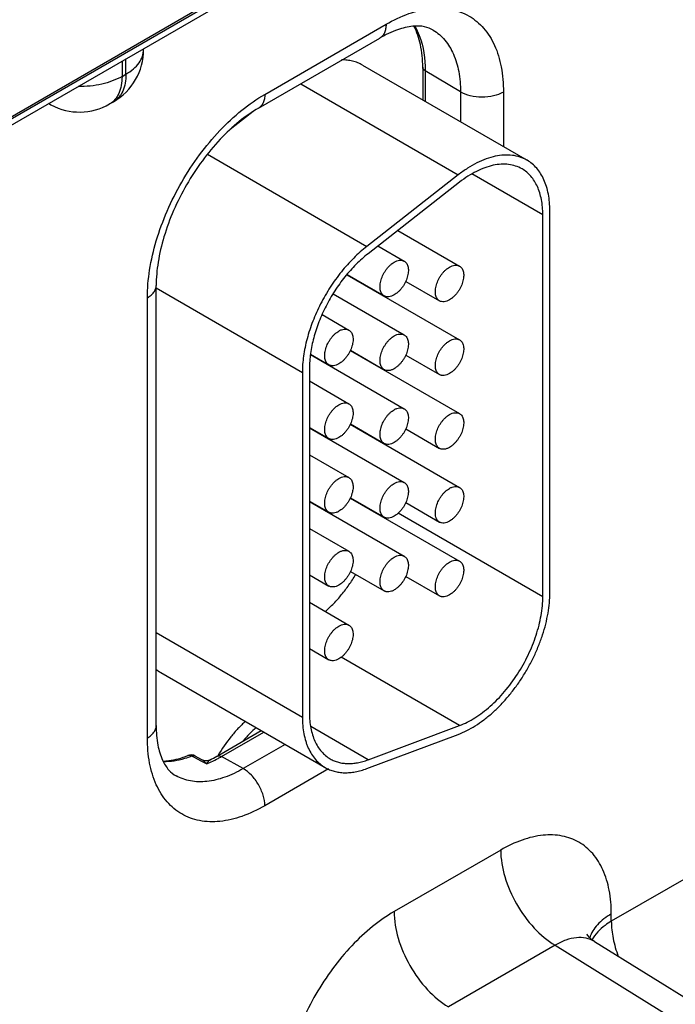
# Model space of a CAD drawing. Header units: inches. Extents: x 0 to 34, y 0 to 22.
# Tile 57 of 137: x 6.7 to 7.2, y 17.7 to 18.4. Entities that reach past the tile are written whole.
import ezdxf

# ---------------------------------------------------------------- set-up
doc = ezdxf.new("R2010")
doc.units = ezdxf.units.IN
doc.header["$LTSCALE"] = 1.87
doc.header["$MEASUREMENT"] = 0
doc.layers.get('0').update_dxf_attribs({"linetype": 'CONTINUOUS'})

msp = doc.modelspace()

# ---------------------------------------------------------------- linework, layer by layer
at = {"color": 7, "linetype": 'CONTINUOUS'}
for p, q in [((4.76774, 17.20521), (9.19612, 19.76211)), ((4.76478, 17.19869), (9.19317, 19.75558)), ((6.87855, 18.42529), (6.56177, 18.24239)), ((6.90551, 18.3483), (6.99619, 18.40066)), ((6.90085, 18.338), (6.99154, 18.39036)), ((6.8149, 18.38178), (6.8149, 18.3824)), ((6.79877, 18.37308), (6.79877, 18.3617)), ((6.80172, 18.36341), (6.80172, 18.37479)), ((6.79877, 18.3617), (6.80172, 18.36341)), ((6.97858, 18.37014), (7.10161, 18.2991)), ((7.02361, 18.36863), (7.02361, 18.34414)), ((7.0255, 18.36592), (7.0255, 18.34304)), ((7.05188, 18.35015), (7.0255, 18.36592)), ((6.93236, 18.35619), (7.05023, 18.28814)), ((7.05188, 18.35015), (7.05188, 18.32781)), ((7.08398, 18.34998), (7.08398, 18.30928)), ((6.74563, 18.34044), (6.74387, 18.34139)), ((6.78945, 18.3411), (6.7924, 18.34281)), ((6.89693, 18.33554), (6.87965, 18.32205)), ((6.86256, 18.30356), (6.98182, 18.23471)), ((7.05023, 18.28814), (6.98182, 18.23471)), ((7.05115, 18.28264), (6.98274, 18.22921)), ((7.11339, 18.25827), (7.06045, 18.28884)), ((7.1187, 17.97598), (7.1187, 18.26133)), ((7.11339, 17.97292), (7.11339, 18.25827)), ((7.00502, 18.24661), (7.05116, 18.21998)), ((6.99014, 18.23499), (7.00979, 18.22365)), ((6.96696, 18.21348), (7.05116, 18.16486)), ((6.96711, 18.21365), (6.99479, 18.19767)), ((7.01092, 18.20856), (7.03615, 18.194)), ((6.82431, 17.87661), (6.82431, 18.20544)), ((6.82431, 18.20365), (6.93361, 18.14054)), ((6.81772, 17.86742), (6.81772, 18.19625)), ((6.95662, 18.19923), (7.00979, 18.16854)), ((6.99036, 18.19997), (6.99036, 18.20023)), ((6.94833, 18.18381), (6.96842, 18.17221)), ((6.96947, 18.15692), (7.05116, 18.10975)), ((6.96956, 18.15712), (6.99479, 18.14256)), ((6.93976, 18.15386), (7.00979, 18.11342)), ((6.93978, 18.1541), (6.95342, 18.14623)), ((7.01092, 18.15345), (7.03615, 18.13888)), ((6.93891, 18.1436), (6.93891, 17.8861)), ((6.99036, 18.14486), (6.99036, 18.14512)), ((6.93361, 18.14054), (6.93361, 17.88304)), ((6.93891, 18.13413), (6.96842, 18.1171)), ((6.93891, 18.09949), (6.95342, 18.09112)), ((6.93891, 18.09924), (7.00979, 18.05831)), ((6.96947, 18.1018), (7.05116, 18.05464)), ((6.96956, 18.10201), (6.99479, 18.08744)), ((7.01092, 18.09834), (7.03615, 18.08377)), ((6.99036, 18.08975), (6.99036, 18.09)), ((6.93891, 18.07902), (6.96842, 18.06198)), ((6.96947, 18.04669), (7.05116, 17.99953)), ((6.96956, 18.0469), (6.99479, 18.03233)), ((6.93891, 18.04438), (6.95342, 18.036)), ((6.93891, 18.04412), (7.00979, 18.0032)), ((7.01092, 18.04323), (7.03615, 18.02866)), ((7.11339, 17.97292), (7.00527, 18.03534)), ((6.93891, 18.02391), (6.96842, 18.00687)), ((6.93891, 17.98927), (6.95342, 17.98089)), ((6.96956, 17.99179), (6.99479, 17.97722)), ((7.01092, 17.98812), (7.03615, 17.97355)), ((6.93891, 17.9688), (6.96842, 17.95176)), ((6.82431, 17.94615), (6.93361, 17.88304)), ((6.93891, 17.93416), (6.95342, 17.92578)), ((7.05115, 17.87667), (6.9626, 17.9278)), ((6.82766, 17.91632), (6.9507, 17.84528)), ((7.479, 17.9119), (7.16464, 17.7304)), ((6.86978, 17.8538), (6.90286, 17.8729)), ((6.87308, 17.85351), (6.90476, 17.8718)), ((6.98274, 17.8511), (6.93985, 17.87587)), ((6.98182, 17.84454), (7.05023, 17.87011)), ((6.98274, 17.8511), (7.05115, 17.87667)), ((6.92072, 17.86259), (6.88932, 17.84446)), ((6.85299, 17.8528), (6.85103, 17.85386)), ((6.85798, 17.8501), (6.85299, 17.8528)), ((6.85856, 17.85117), (6.85357, 17.85387)), ((6.86181, 17.84802), (6.85798, 17.8501)), ((6.88932, 17.84446), (6.87308, 17.85351)), ((6.95315, 17.84425), (6.90551, 17.81674)), ((7.08193, 17.78368), (7.00221, 17.73765)), ((7.16464, 17.7304), (7.16464, 17.73593)), ((7.12257, 17.71246), (7.04285, 17.66643)), ((7.12257, 17.71246), (7.87991, 17.24411)), ((7.15203, 17.71524), (7.90989, 17.24657))]:
    msp.add_line(p, q, dxfattribs=at)
for points in [[(6.86469, 17.85106), (6.86456, 17.851), (6.8635, 17.85061), (6.86232, 17.8504), (6.86106, 17.85041), (6.85982, 17.85065), (6.85856, 17.85117)], [(7.15203, 17.71524), (7.15009, 17.71661), (7.14829, 17.71828), (7.14712, 17.7197), (7.14654, 17.72062), (7.14643, 17.72083)]]:
    msp.add_lwpolyline(points, dxfattribs=at)
for centre, radius, start, end in [((6.7699, 18.38178), 0.045, 300.0008, 359.9992), ((6.75278, 18.35373), 0.01509, 234.41255, 241.71633), ((6.76695, 18.38007), 0.045, 241.73017, 300.00088), ((6.84156, 17.94036), 0.02777, 231.10027, 239.96892), ((6.85035, 17.84793), 0.00676, 61.60122, 111.42051), ((6.83333, 17.92013), 0.07753, 291.55396, 294.45248), ((6.82495, 17.93126), 0.0895, 296.3564, 300.05549), ((6.83005, 17.92737), 0.08548, 294.44173, 298.36298), ((6.82616, 17.93474), 0.09381, 298.31402, 300.00865)]:
    msp.add_arc(centre, radius, start, end, dxfattribs=at)
for points, knots in [([(6.99619, 18.40066), (7.00164, 18.40381), (7.01248, 18.40897), (7.02913, 18.41299), (7.04477, 18.41259), (7.05869, 18.40754), (7.07002, 18.39801), (7.07818, 18.38467), (7.08303, 18.36824), (7.08398, 18.35628), (7.08398, 18.34998)], [0, 0, 0, 0, 0.144905, 0.274533, 0.391125, 0.500011, 0.608895, 0.725481, 0.855103, 1, 1, 1, 1]), ([(6.99619, 18.40066), (6.99619, 18.39952), (6.99602, 18.39735), (6.99514, 18.39437), (6.99367, 18.39196), (6.99228, 18.39079), (6.99154, 18.39036)], [0, 0, 0, 0, 0.289807, 0.549047, 0.782228, 1, 1, 1, 1]), ([(7.03146, 18.39631), (7.0295, 18.39749), (7.02451, 18.39934), (7.01526, 18.3995), (7.00377, 18.39665), (6.99578, 18.39281), (6.99154, 18.39036)], [0, 0, 0, 0, 0.162928, 0.371574, 0.650437, 1, 1, 1, 1]), ([(7.02361, 18.36863), (7.02361, 18.3743), (7.0227, 18.38485), (7.0193, 18.39495), (7.01702, 18.39921)], [0, 0, 0, 0, 0.539807, 1, 1, 1, 1]), ([(7.01767, 18.39921), (7.01899, 18.39697), (7.02394, 18.38656), (7.0255, 18.3748), (7.0255, 18.36592)], [0, 0, 0, 0, 0.226637, 1, 1, 1, 1]), ([(7.03146, 18.39631), (7.03472, 18.39433), (7.04081, 18.38901), (7.04728, 18.37817), (7.05113, 18.36488), (7.05188, 18.35522), (7.05188, 18.35015)], [0, 0, 0, 0, 0.217752, 0.451264, 0.710615, 1, 1, 1, 1]), ([(6.80172, 18.36341), (6.80369, 18.36455), (6.80728, 18.36701), (6.81156, 18.37151), (6.81427, 18.37649), (6.8149, 18.38006), (6.8149, 18.38178)], [0, 0, 0, 0, 0.289796, 0.549041, 0.782223, 1, 1, 1, 1]), ([(6.97858, 18.37014), (6.97743, 18.3708), (6.97502, 18.37196), (6.97116, 18.37319), (6.96707, 18.3739), (6.96426, 18.37402), (6.96284, 18.374)], [0, 0, 0, 0, 0.242074, 0.487442, 0.73919, 1, 1, 1, 1]), ([(6.80172, 18.36341), (6.80172, 18.36113), (6.80137, 18.35679), (6.79962, 18.35083), (6.79666, 18.346), (6.79388, 18.34367), (6.7924, 18.34281)], [0, 0, 0, 0, 0.289803, 0.549049, 0.782228, 1, 1, 1, 1]), ([(7.0255, 18.36592), (7.02497, 18.36624), (7.02404, 18.36697), (7.02361, 18.36812), (7.02361, 18.36863)], [0, 0, 0, 0, 0.54927, 1, 1, 1, 1]), ([(6.79877, 18.3617), (6.79411, 18.35902), (6.78327, 18.35514), (6.7719, 18.35402), (6.76594, 18.3541)], [0, 0, 0, 0, 0.474453, 1, 1, 1, 1]), ([(6.79877, 18.3617), (6.79877, 18.35942), (6.79842, 18.35509), (6.79666, 18.34913), (6.79371, 18.3443), (6.79093, 18.34196), (6.78945, 18.3411)], [0, 0, 0, 0, 0.289803, 0.549049, 0.782228, 1, 1, 1, 1]), ([(6.81772, 18.19625), (6.81772, 18.20319), (6.81899, 18.21763), (6.82406, 18.23941), (6.83218, 18.26148), (6.84304, 18.283), (6.85625, 18.30317), (6.8713, 18.32123), (6.88763, 18.33651), (6.8995, 18.34483), (6.90551, 18.3483)], [0, 0, 0, 0, 0.114151, 0.237321, 0.36697, 0.499994, 0.633019, 0.76267, 0.885844, 1, 1, 1, 1]), ([(6.90551, 18.3483), (6.90551, 18.34716), (6.90534, 18.34499), (6.90446, 18.34201), (6.90298, 18.3396), (6.90159, 18.33843), (6.90085, 18.338)], [0, 0, 0, 0, 0.289807, 0.549047, 0.782228, 1, 1, 1, 1]), ([(7.08398, 18.34998), (7.08169, 18.34867), (7.07637, 18.34675), (7.06788, 18.34586), (7.05941, 18.34683), (7.05413, 18.3488), (7.05188, 18.35015)], [0, 0, 0, 0, 0.237748, 0.501114, 0.763872, 1, 1, 1, 1]), ([(6.90085, 18.338), (6.8958, 18.33508), (6.88567, 18.32794), (6.87158, 18.3147), (6.85836, 18.29879), (6.84666, 18.28091), (6.83703, 18.26184), (6.82986, 18.24244), (6.82544, 18.22361), (6.82431, 18.21127), (6.82431, 18.20544)], [0, 0, 0, 0, 0.110176, 0.232993, 0.36435, 0.500008, 0.635664, 0.767018, 0.889831, 1, 1, 1, 1]), ([(7.10161, 18.2991), (7.10079, 18.29957), (7.09908, 18.30045), (7.09546, 18.30184), (7.09055, 18.30291), (7.08429, 18.30308), (7.07771, 18.30215), (7.07091, 18.30015), (7.06396, 18.29712), (7.05698, 18.2931), (7.05247, 18.28989), (7.05023, 18.28814)], [0, 0, 0, 0, 0.051417, 0.1032, 0.209138, 0.320445, 0.438996, 0.56595, 0.70188, 0.846821, 1, 1, 1, 1]), ([(7.1187, 18.26133), (7.1187, 18.26348), (7.11852, 18.26767), (7.1177, 18.27374), (7.11632, 18.27937), (7.1144, 18.28451), (7.11196, 18.28911), (7.109, 18.29312), (7.10557, 18.2965), (7.10296, 18.29832), (7.10161, 18.2991)], [0, 0, 0, 0, 0.14849, 0.289479, 0.422747, 0.548653, 0.667992, 0.781933, 0.891987, 1, 1, 1, 1]), ([(7.09786, 18.2926), (7.09636, 18.29347), (7.09311, 18.29491), (7.0878, 18.29607), (7.08212, 18.29622), (7.07614, 18.29538), (7.06995, 18.29356), (7.06363, 18.29081), (7.05728, 18.28715), (7.05319, 18.28423), (7.05115, 18.28264)], [0, 0, 0, 0, 0.10308, 0.20903, 0.320349, 0.43892, 0.565901, 0.701837, 0.846767, 1, 1, 1, 1]), ([(7.11339, 18.25827), (7.11339, 18.26022), (7.11324, 18.26403), (7.11249, 18.26955), (7.11123, 18.27467), (7.10949, 18.27934), (7.10726, 18.28352), (7.10458, 18.28717), (7.10146, 18.29024), (7.09909, 18.29189), (7.09786, 18.2926)], [0, 0, 0, 0, 0.148529, 0.289501, 0.422739, 0.548642, 0.667995, 0.781939, 0.891988, 1, 1, 1, 1]), ([(6.98182, 18.23471), (6.98012, 18.23338), (6.97676, 18.23057), (6.97022, 18.22441), (6.9625, 18.21576), (6.95422, 18.20426), (6.94707, 18.19187), (6.94125, 18.17895), (6.93694, 18.1659), (6.93468, 18.15504), (6.93377, 18.14662), (6.93361, 18.14254), (6.93361, 18.14054)], [0, 0, 0, 0, 0.059291, 0.120491, 0.247245, 0.377853, 0.509817, 0.640447, 0.767136, 0.887636, 0.944969, 1, 1, 1, 1]), ([(6.98274, 18.22921), (6.98119, 18.228), (6.97814, 18.22545), (6.97219, 18.21985), (6.96518, 18.21198), (6.95765, 18.20153), (6.95115, 18.19027), (6.94586, 18.17852), (6.94194, 18.16665), (6.93989, 18.15678), (6.93906, 18.14913), (6.93891, 18.14542), (6.93891, 18.1436)], [0, 0, 0, 0, 0.059313, 0.12051, 0.247235, 0.377856, 0.509817, 0.640444, 0.767146, 0.887618, 0.944948, 1, 1, 1, 1]), ([(7.00229, 18.22291), (7.00295, 18.22329), (7.00426, 18.22391), (7.00627, 18.2244), (7.00787, 18.22435), (7.00902, 18.22403), (7.00954, 18.22379), (7.00979, 18.22365)], [0, 0, 0, 0, 0.289326, 0.548705, 0.78167, 0.891839, 1, 1, 1, 1]), ([(7.00979, 18.22365), (7.01016, 18.22343), (7.01086, 18.2229), (7.0117, 18.22183), (7.01233, 18.22053), (7.01274, 18.21902), (7.01292, 18.21733), (7.01288, 18.21551), (7.0126, 18.21358), (7.01194, 18.21089), (7.01086, 18.20822), (7.00944, 18.20568), (7.00822, 18.20387), (7.00686, 18.2022), (7.00541, 18.20071), (7.0039, 18.19944), (7.00283, 18.19872), (7.00229, 18.19841)], [0, 0, 0, 0, 0.04282, 0.08741, 0.135196, 0.187114, 0.243566, 0.304532, 0.36964, 0.438255, 0.58247, 0.656229, 0.729617, 0.801598, 0.871247, 0.937677, 1, 1, 1, 1]), ([(6.99479, 18.19767), (6.99442, 18.19788), (6.99372, 18.19842), (6.99287, 18.19949), (6.99224, 18.20079), (6.99184, 18.2023), (6.99165, 18.20398), (6.9917, 18.20581), (6.99197, 18.20774), (6.99264, 18.21043), (6.99372, 18.21309), (6.99514, 18.21563), (6.99636, 18.21745), (6.99771, 18.21911), (6.99916, 18.2206), (7.00068, 18.22188), (7.00175, 18.22259), (7.00229, 18.22291)], [0, 0, 0, 0, 0.04282, 0.08741, 0.135196, 0.187114, 0.243566, 0.304532, 0.36964, 0.438255, 0.58247, 0.656229, 0.729617, 0.801598, 0.871247, 0.937677, 1, 1, 1, 1]), ([(7.03615, 18.194), (7.03579, 18.19421), (7.03508, 18.19475), (7.03424, 18.19581), (7.03361, 18.19712), (7.0332, 18.19863), (7.03302, 18.20031), (7.03307, 18.20214), (7.03334, 18.20406), (7.03401, 18.20676), (7.03509, 18.20942), (7.0365, 18.21196), (7.03773, 18.21377), (7.03908, 18.21544), (7.04053, 18.21693), (7.04205, 18.21821), (7.04312, 18.21892), (7.04365, 18.21923)], [0, 0, 0, 0, 0.04282, 0.08741, 0.135196, 0.187114, 0.243566, 0.304532, 0.36964, 0.438255, 0.58247, 0.656229, 0.729617, 0.801598, 0.871247, 0.937677, 1, 1, 1, 1]), ([(7.04365, 18.21923), (7.04431, 18.21961), (7.04562, 18.22024), (7.04763, 18.22072), (7.04924, 18.22068), (7.05039, 18.22036), (7.05091, 18.22012), (7.05116, 18.21998)], [0, 0, 0, 0, 0.289326, 0.548705, 0.78167, 0.891839, 1, 1, 1, 1]), ([(7.05116, 18.21998), (7.05152, 18.21976), (7.05223, 18.21923), (7.05307, 18.21816), (7.0537, 18.21686), (7.05411, 18.21534), (7.05429, 18.21366), (7.05424, 18.21184), (7.05397, 18.20991), (7.0533, 18.20722), (7.05222, 18.20455), (7.05081, 18.20201), (7.04958, 18.2002), (7.04823, 18.19853), (7.04678, 18.19704), (7.04526, 18.19577), (7.04419, 18.19505), (7.04365, 18.19474)], [0, 0, 0, 0, 0.04282, 0.08741, 0.135196, 0.187114, 0.243566, 0.304532, 0.36964, 0.438255, 0.58247, 0.656229, 0.729617, 0.801598, 0.871247, 0.937677, 1, 1, 1, 1]), ([(6.81772, 18.19625), (6.81871, 18.19682), (6.8205, 18.19806), (6.82264, 18.20031), (6.824, 18.20279), (6.82431, 18.20458), (6.82431, 18.20544)], [0, 0, 0, 0, 0.289802, 0.54904, 0.782223, 1, 1, 1, 1]), ([(7.00229, 18.19841), (7.00163, 18.19803), (7.00032, 18.19741), (6.99831, 18.19692), (6.9967, 18.19696), (6.99556, 18.19728), (6.99504, 18.19753), (6.99479, 18.19767)], [0, 0, 0, 0, 0.289326, 0.548705, 0.78167, 0.891839, 1, 1, 1, 1]), ([(7.04365, 18.19474), (7.043, 18.19436), (7.04169, 18.19374), (7.03968, 18.19325), (7.03807, 18.19329), (7.03692, 18.19361), (7.0364, 18.19385), (7.03615, 18.194)], [0, 0, 0, 0, 0.289326, 0.548705, 0.78167, 0.891839, 1, 1, 1, 1]), ([(6.96092, 18.17147), (6.96158, 18.17185), (6.96289, 18.17247), (6.9649, 18.17296), (6.96651, 18.17291), (6.96766, 18.17259), (6.96818, 18.17235), (6.96842, 18.17221)], [0, 0, 0, 0, 0.289326, 0.548705, 0.78167, 0.891839, 1, 1, 1, 1]), ([(6.96842, 18.17221), (6.96879, 18.17199), (6.96949, 18.17146), (6.97034, 18.17039), (6.97097, 18.16909), (6.97138, 18.16758), (6.97156, 18.16589), (6.97151, 18.16407), (6.97124, 18.16214), (6.97057, 18.15945), (6.96949, 18.15678), (6.96807, 18.15424), (6.96685, 18.15243), (6.9655, 18.15076), (6.96405, 18.14927), (6.96253, 18.148), (6.96146, 18.14728), (6.96092, 18.14697)], [0, 0, 0, 0, 0.04282, 0.08741, 0.135196, 0.187114, 0.243566, 0.304532, 0.36964, 0.438255, 0.58247, 0.656229, 0.729617, 0.801598, 0.871247, 0.937677, 1, 1, 1, 1]), ([(6.95342, 18.14623), (6.95305, 18.14644), (6.95235, 18.14698), (6.95151, 18.14805), (6.95088, 18.14935), (6.95047, 18.15086), (6.95029, 18.15254), (6.95034, 18.15437), (6.95061, 18.1563), (6.95128, 18.15899), (6.95235, 18.16165), (6.95377, 18.16419), (6.955, 18.16601), (6.95635, 18.16767), (6.9578, 18.16916), (6.95932, 18.17044), (6.96039, 18.17115), (6.96092, 18.17147)], [0, 0, 0, 0, 0.04282, 0.08741, 0.135196, 0.187114, 0.243566, 0.304532, 0.36964, 0.438255, 0.58247, 0.656229, 0.729617, 0.801598, 0.871247, 0.937677, 1, 1, 1, 1]), ([(6.99479, 18.14256), (6.99442, 18.14277), (6.99372, 18.14331), (6.99287, 18.14437), (6.99224, 18.14568), (6.99184, 18.14719), (6.99165, 18.14887), (6.9917, 18.1507), (6.99197, 18.15262), (6.99264, 18.15532), (6.99372, 18.15798), (6.99514, 18.16052), (6.99636, 18.16233), (6.99771, 18.164), (6.99916, 18.16549), (7.00068, 18.16677), (7.00175, 18.16748), (7.00229, 18.16779)], [0, 0, 0, 0, 0.04282, 0.08741, 0.135196, 0.187114, 0.243566, 0.304532, 0.36964, 0.438255, 0.58247, 0.656229, 0.729617, 0.801598, 0.871247, 0.937677, 1, 1, 1, 1]), ([(7.00229, 18.16779), (7.00295, 18.16817), (7.00426, 18.1688), (7.00627, 18.16928), (7.00787, 18.16924), (7.00902, 18.16892), (7.00954, 18.16868), (7.00979, 18.16854)], [0, 0, 0, 0, 0.289326, 0.548705, 0.78167, 0.891839, 1, 1, 1, 1]), ([(7.00979, 18.16854), (7.01016, 18.16832), (7.01086, 18.16779), (7.0117, 18.16672), (7.01233, 18.16542), (7.01274, 18.1639), (7.01292, 18.16222), (7.01288, 18.1604), (7.0126, 18.15847), (7.01194, 18.15578), (7.01086, 18.15311), (7.00944, 18.15057), (7.00822, 18.14876), (7.00686, 18.14709), (7.00541, 18.1456), (7.0039, 18.14433), (7.00283, 18.14361), (7.00229, 18.1433)], [0, 0, 0, 0, 0.04282, 0.08741, 0.135196, 0.187114, 0.243566, 0.304532, 0.36964, 0.438255, 0.58247, 0.656229, 0.729617, 0.801598, 0.871247, 0.937677, 1, 1, 1, 1]), ([(7.04365, 18.16412), (7.04431, 18.1645), (7.04562, 18.16512), (7.04763, 18.16561), (7.04924, 18.16557), (7.05039, 18.16525), (7.05091, 18.16501), (7.05116, 18.16486)], [0, 0, 0, 0, 0.289326, 0.548705, 0.78167, 0.891839, 1, 1, 1, 1]), ([(7.05116, 18.16486), (7.05152, 18.16465), (7.05223, 18.16411), (7.05307, 18.16305), (7.0537, 18.16174), (7.05411, 18.16023), (7.05429, 18.15855), (7.05424, 18.15672), (7.05397, 18.1548), (7.0533, 18.1521), (7.05222, 18.14944), (7.05081, 18.1469), (7.04958, 18.14509), (7.04823, 18.14342), (7.04678, 18.14193), (7.04526, 18.14065), (7.04419, 18.13994), (7.04365, 18.13963)], [0, 0, 0, 0, 0.04282, 0.08741, 0.135196, 0.187114, 0.243566, 0.304532, 0.36964, 0.438255, 0.58247, 0.656229, 0.729617, 0.801598, 0.871247, 0.937677, 1, 1, 1, 1]), ([(7.03615, 18.13888), (7.03579, 18.1391), (7.03508, 18.13963), (7.03424, 18.1407), (7.03361, 18.14201), (7.0332, 18.14352), (7.03302, 18.1452), (7.03307, 18.14703), (7.03334, 18.14895), (7.03401, 18.15165), (7.03509, 18.15431), (7.0365, 18.15685), (7.03773, 18.15866), (7.03908, 18.16033), (7.04053, 18.16182), (7.04205, 18.16309), (7.04312, 18.16381), (7.04365, 18.16412)], [0, 0, 0, 0, 0.04282, 0.08741, 0.135196, 0.187114, 0.243566, 0.304532, 0.36964, 0.438255, 0.58247, 0.656229, 0.729617, 0.801598, 0.871247, 0.937677, 1, 1, 1, 1]), ([(6.96092, 18.14697), (6.96027, 18.14659), (6.95896, 18.14597), (6.95694, 18.14548), (6.95534, 18.14552), (6.95419, 18.14584), (6.95367, 18.14609), (6.95342, 18.14623)], [0, 0, 0, 0, 0.289326, 0.548705, 0.78167, 0.891839, 1, 1, 1, 1]), ([(7.00229, 18.1433), (7.00163, 18.14292), (7.00032, 18.1423), (6.99831, 18.14181), (6.9967, 18.14185), (6.99556, 18.14217), (6.99504, 18.14241), (6.99479, 18.14256)], [0, 0, 0, 0, 0.289326, 0.548705, 0.78167, 0.891839, 1, 1, 1, 1]), ([(7.04365, 18.13963), (7.043, 18.13925), (7.04169, 18.13863), (7.03968, 18.13814), (7.03807, 18.13818), (7.03692, 18.1385), (7.0364, 18.13874), (7.03615, 18.13888)], [0, 0, 0, 0, 0.289326, 0.548705, 0.78167, 0.891839, 1, 1, 1, 1]), ([(6.95342, 18.09112), (6.95305, 18.09133), (6.95235, 18.09187), (6.95151, 18.09293), (6.95088, 18.09424), (6.95047, 18.09575), (6.95029, 18.09743), (6.95034, 18.09926), (6.95061, 18.10118), (6.95128, 18.10388), (6.95235, 18.10654), (6.95377, 18.10908), (6.955, 18.11089), (6.95635, 18.11256), (6.9578, 18.11405), (6.95932, 18.11533), (6.96039, 18.11604), (6.96092, 18.11635)], [0, 0, 0, 0, 0.04282, 0.08741, 0.135196, 0.187114, 0.243566, 0.304532, 0.36964, 0.438255, 0.58247, 0.656229, 0.729617, 0.801598, 0.871247, 0.937677, 1, 1, 1, 1]), ([(6.96092, 18.11635), (6.96158, 18.11673), (6.96289, 18.11736), (6.9649, 18.11784), (6.96651, 18.1178), (6.96766, 18.11748), (6.96818, 18.11724), (6.96842, 18.1171)], [0, 0, 0, 0, 0.289326, 0.548705, 0.78167, 0.891839, 1, 1, 1, 1]), ([(6.96842, 18.1171), (6.96879, 18.11688), (6.96949, 18.11635), (6.97034, 18.11528), (6.97097, 18.11398), (6.97138, 18.11246), (6.97156, 18.11078), (6.97151, 18.10896), (6.97124, 18.10703), (6.97057, 18.10434), (6.96949, 18.10167), (6.96807, 18.09913), (6.96685, 18.09732), (6.9655, 18.09565), (6.96405, 18.09416), (6.96253, 18.09289), (6.96146, 18.09217), (6.96092, 18.09186)], [0, 0, 0, 0, 0.04282, 0.08741, 0.135196, 0.187114, 0.243566, 0.304532, 0.36964, 0.438255, 0.58247, 0.656229, 0.729617, 0.801598, 0.871247, 0.937677, 1, 1, 1, 1]), ([(7.00229, 18.11268), (7.00295, 18.11306), (7.00426, 18.11368), (7.00627, 18.11417), (7.00787, 18.11413), (7.00902, 18.11381), (7.00954, 18.11357), (7.00979, 18.11342)], [0, 0, 0, 0, 0.289326, 0.548705, 0.78167, 0.891839, 1, 1, 1, 1]), ([(7.00979, 18.11342), (7.01016, 18.11321), (7.01086, 18.11268), (7.0117, 18.11161), (7.01233, 18.1103), (7.01274, 18.10879), (7.01292, 18.10711), (7.01288, 18.10528), (7.0126, 18.10336), (7.01194, 18.10066), (7.01086, 18.098), (7.00944, 18.09546), (7.00822, 18.09365), (7.00686, 18.09198), (7.00541, 18.09049), (7.0039, 18.08921), (7.00283, 18.0885), (7.00229, 18.08819)], [0, 0, 0, 0, 0.04282, 0.08741, 0.135196, 0.187114, 0.243566, 0.304532, 0.36964, 0.438255, 0.58247, 0.656229, 0.729617, 0.801598, 0.871247, 0.937677, 1, 1, 1, 1]), ([(6.99479, 18.08744), (6.99442, 18.08766), (6.99372, 18.08819), (6.99287, 18.08926), (6.99224, 18.09057), (6.99184, 18.09208), (6.99165, 18.09376), (6.9917, 18.09559), (6.99197, 18.09751), (6.99264, 18.10021), (6.99372, 18.10287), (6.99514, 18.10541), (6.99636, 18.10722), (6.99771, 18.10889), (6.99916, 18.11038), (7.00068, 18.11165), (7.00175, 18.11237), (7.00229, 18.11268)], [0, 0, 0, 0, 0.04282, 0.08741, 0.135196, 0.187114, 0.243566, 0.304532, 0.36964, 0.438255, 0.58247, 0.656229, 0.729617, 0.801598, 0.871247, 0.937677, 1, 1, 1, 1]), ([(7.03615, 18.08377), (7.03579, 18.08399), (7.03508, 18.08452), (7.03424, 18.08559), (7.03361, 18.08689), (7.0332, 18.0884), (7.03302, 18.09009), (7.03307, 18.09191), (7.03334, 18.09384), (7.03401, 18.09653), (7.03509, 18.0992), (7.0365, 18.10174), (7.03773, 18.10355), (7.03908, 18.10522), (7.04053, 18.10671), (7.04205, 18.10798), (7.04312, 18.1087), (7.04365, 18.10901)], [0, 0, 0, 0, 0.04282, 0.08741, 0.135196, 0.187114, 0.243566, 0.304532, 0.36964, 0.438255, 0.58247, 0.656229, 0.729617, 0.801598, 0.871247, 0.937677, 1, 1, 1, 1]), ([(7.04365, 18.10901), (7.04431, 18.10939), (7.04562, 18.11001), (7.04763, 18.1105), (7.04924, 18.11046), (7.05039, 18.11014), (7.05091, 18.10989), (7.05116, 18.10975)], [0, 0, 0, 0, 0.289326, 0.548705, 0.78167, 0.891839, 1, 1, 1, 1]), ([(7.05116, 18.10975), (7.05152, 18.10954), (7.05223, 18.109), (7.05307, 18.10794), (7.0537, 18.10663), (7.05411, 18.10512), (7.05429, 18.10344), (7.05424, 18.10161), (7.05397, 18.09969), (7.0533, 18.09699), (7.05222, 18.09433), (7.05081, 18.09179), (7.04958, 18.08997), (7.04823, 18.08831), (7.04678, 18.08682), (7.04526, 18.08554), (7.04419, 18.08483), (7.04365, 18.08452)], [0, 0, 0, 0, 0.04282, 0.08741, 0.135196, 0.187114, 0.243566, 0.304532, 0.36964, 0.438255, 0.58247, 0.656229, 0.729617, 0.801598, 0.871247, 0.937677, 1, 1, 1, 1]), ([(6.96092, 18.09186), (6.96027, 18.09148), (6.95896, 18.09086), (6.95694, 18.09037), (6.95534, 18.09041), (6.95419, 18.09073), (6.95367, 18.09097), (6.95342, 18.09112)], [0, 0, 0, 0, 0.289326, 0.548705, 0.78167, 0.891839, 1, 1, 1, 1]), ([(7.00229, 18.08819), (7.00163, 18.08781), (7.00032, 18.08719), (6.99831, 18.0867), (6.9967, 18.08674), (6.99556, 18.08706), (6.99504, 18.0873), (6.99479, 18.08744)], [0, 0, 0, 0, 0.289326, 0.548705, 0.78167, 0.891839, 1, 1, 1, 1]), ([(7.04365, 18.08452), (7.043, 18.08414), (7.04169, 18.08351), (7.03968, 18.08303), (7.03807, 18.08307), (7.03692, 18.08339), (7.0364, 18.08363), (7.03615, 18.08377)], [0, 0, 0, 0, 0.289326, 0.548705, 0.78167, 0.891839, 1, 1, 1, 1]), ([(6.95342, 18.03601), (6.95305, 18.03622), (6.95235, 18.03675), (6.95151, 18.03782), (6.95088, 18.03913), (6.95047, 18.04064), (6.95029, 18.04232), (6.95034, 18.04415), (6.95061, 18.04607), (6.95128, 18.04877), (6.95235, 18.05143), (6.95377, 18.05397), (6.955, 18.05578), (6.95635, 18.05745), (6.9578, 18.05894), (6.95932, 18.06021), (6.96039, 18.06093), (6.96092, 18.06124)], [0, 0, 0, 0, 0.04282, 0.08741, 0.135196, 0.187114, 0.243566, 0.304532, 0.36964, 0.438255, 0.58247, 0.656229, 0.729617, 0.801598, 0.871247, 0.937677, 1, 1, 1, 1]), ([(6.96092, 18.06124), (6.96158, 18.06162), (6.96289, 18.06224), (6.9649, 18.06273), (6.96651, 18.06269), (6.96766, 18.06237), (6.96818, 18.06213), (6.96842, 18.06198)], [0, 0, 0, 0, 0.289326, 0.548705, 0.78167, 0.891839, 1, 1, 1, 1]), ([(6.96842, 18.06198), (6.96879, 18.06177), (6.96949, 18.06124), (6.97034, 18.06017), (6.97097, 18.05886), (6.97138, 18.05735), (6.97156, 18.05567), (6.97151, 18.05384), (6.97124, 18.05192), (6.97057, 18.04922), (6.96949, 18.04656), (6.96807, 18.04402), (6.96685, 18.04221), (6.9655, 18.04054), (6.96405, 18.03905), (6.96253, 18.03777), (6.96146, 18.03706), (6.96092, 18.03675)], [0, 0, 0, 0, 0.04282, 0.08741, 0.135196, 0.187114, 0.243566, 0.304532, 0.36964, 0.438255, 0.58247, 0.656229, 0.729617, 0.801598, 0.871247, 0.937677, 1, 1, 1, 1]), ([(6.99479, 18.03233), (6.99442, 18.03255), (6.99372, 18.03308), (6.99287, 18.03415), (6.99224, 18.03545), (6.99184, 18.03696), (6.99165, 18.03865), (6.9917, 18.04047), (6.99197, 18.0424), (6.99264, 18.04509), (6.99372, 18.04776), (6.99514, 18.0503), (6.99636, 18.05211), (6.99771, 18.05378), (6.99916, 18.05527), (7.00068, 18.05654), (7.00175, 18.05726), (7.00229, 18.05757)], [0, 0, 0, 0, 0.04282, 0.08741, 0.135196, 0.187114, 0.243566, 0.304532, 0.36964, 0.438255, 0.58247, 0.656229, 0.729617, 0.801598, 0.871247, 0.937677, 1, 1, 1, 1]), ([(7.00229, 18.05757), (7.00295, 18.05795), (7.00426, 18.05857), (7.00627, 18.05906), (7.00787, 18.05902), (7.00902, 18.0587), (7.00954, 18.05845), (7.00979, 18.05831)], [0, 0, 0, 0, 0.289326, 0.548705, 0.78167, 0.891839, 1, 1, 1, 1]), ([(7.00979, 18.05831), (7.01016, 18.0581), (7.01086, 18.05756), (7.0117, 18.0565), (7.01233, 18.05519), (7.01274, 18.05368), (7.01292, 18.052), (7.01288, 18.05017), (7.0126, 18.04825), (7.01194, 18.04555), (7.01086, 18.04289), (7.00944, 18.04035), (7.00822, 18.03853), (7.00686, 18.03687), (7.00541, 18.03538), (7.0039, 18.0341), (7.00283, 18.03339), (7.00229, 18.03308)], [0, 0, 0, 0, 0.04282, 0.08741, 0.135196, 0.187114, 0.243566, 0.304532, 0.36964, 0.438255, 0.58247, 0.656229, 0.729617, 0.801598, 0.871247, 0.937677, 1, 1, 1, 1]), ([(7.03615, 18.02866), (7.03579, 18.02887), (7.03508, 18.02941), (7.03424, 18.03048), (7.03361, 18.03178), (7.0332, 18.03329), (7.03302, 18.03498), (7.03307, 18.0368), (7.03334, 18.03873), (7.03401, 18.04142), (7.03509, 18.04409), (7.0365, 18.04663), (7.03773, 18.04844), (7.03908, 18.05011), (7.04053, 18.0516), (7.04205, 18.05287), (7.04312, 18.05359), (7.04365, 18.0539)], [0, 0, 0, 0, 0.04282, 0.08741, 0.135196, 0.187114, 0.243566, 0.304532, 0.36964, 0.438255, 0.58247, 0.656229, 0.729617, 0.801598, 0.871247, 0.937677, 1, 1, 1, 1]), ([(7.04365, 18.0539), (7.04431, 18.05428), (7.04562, 18.0549), (7.04763, 18.05539), (7.04924, 18.05535), (7.05039, 18.05503), (7.05091, 18.05478), (7.05116, 18.05464)], [0, 0, 0, 0, 0.289326, 0.548705, 0.78167, 0.891839, 1, 1, 1, 1]), ([(7.05116, 18.05464), (7.05152, 18.05443), (7.05223, 18.05389), (7.05307, 18.05282), (7.0537, 18.05152), (7.05411, 18.05001), (7.05429, 18.04832), (7.05424, 18.0465), (7.05397, 18.04457), (7.0533, 18.04188), (7.05222, 18.03921), (7.05081, 18.03668), (7.04958, 18.03486), (7.04823, 18.03319), (7.04678, 18.03171), (7.04526, 18.03043), (7.04419, 18.02971), (7.04365, 18.0294)], [0, 0, 0, 0, 0.04282, 0.08741, 0.135196, 0.187114, 0.243566, 0.304532, 0.36964, 0.438255, 0.58247, 0.656229, 0.729617, 0.801598, 0.871247, 0.937677, 1, 1, 1, 1]), ([(6.96092, 18.03675), (6.96027, 18.03637), (6.95896, 18.03575), (6.95694, 18.03526), (6.95534, 18.0353), (6.95419, 18.03562), (6.95367, 18.03586), (6.95342, 18.03601)], [0, 0, 0, 0, 0.289326, 0.548705, 0.78167, 0.891839, 1, 1, 1, 1]), ([(7.00229, 18.03308), (7.00163, 18.0327), (7.00032, 18.03207), (6.99831, 18.03159), (6.9967, 18.03163), (6.99556, 18.03195), (6.99504, 18.03219), (6.99479, 18.03233)], [0, 0, 0, 0, 0.289326, 0.548705, 0.78167, 0.891839, 1, 1, 1, 1]), ([(7.04365, 18.0294), (7.043, 18.02902), (7.04169, 18.0284), (7.03968, 18.02791), (7.03807, 18.02796), (7.03692, 18.02827), (7.0364, 18.02852), (7.03615, 18.02866)], [0, 0, 0, 0, 0.289326, 0.548705, 0.78167, 0.891839, 1, 1, 1, 1]), ([(6.95342, 17.98089), (6.95305, 17.98111), (6.95235, 17.98164), (6.95151, 17.98271), (6.95088, 17.98401), (6.95047, 17.98553), (6.95029, 17.98721), (6.95034, 17.98903), (6.95061, 17.99096), (6.95128, 17.99365), (6.95235, 17.99632), (6.95377, 17.99886), (6.955, 18.00067), (6.95635, 18.00234), (6.9578, 18.00383), (6.95932, 18.0051), (6.96039, 18.00582), (6.96092, 18.00613)], [0, 0, 0, 0, 0.04282, 0.08741, 0.135196, 0.187114, 0.243566, 0.304532, 0.36964, 0.438255, 0.58247, 0.656229, 0.729617, 0.801598, 0.871247, 0.937677, 1, 1, 1, 1]), ([(6.96092, 18.00613), (6.96158, 18.00651), (6.96289, 18.00713), (6.9649, 18.00762), (6.96651, 18.00758), (6.96766, 18.00726), (6.96818, 18.00701), (6.96842, 18.00687)], [0, 0, 0, 0, 0.289326, 0.548705, 0.78167, 0.891839, 1, 1, 1, 1]), ([(6.96842, 18.00687), (6.96879, 18.00666), (6.96949, 18.00612), (6.97034, 18.00506), (6.97097, 18.00375), (6.97138, 18.00224), (6.97156, 18.00056), (6.97151, 17.99873), (6.97124, 17.99681), (6.97057, 17.99411), (6.96949, 17.99145), (6.96807, 17.98891), (6.96685, 17.98709), (6.9655, 17.98543), (6.96405, 17.98394), (6.96253, 17.98266), (6.96146, 17.98195), (6.96092, 17.98164)], [0, 0, 0, 0, 0.04282, 0.08741, 0.135196, 0.187114, 0.243566, 0.304532, 0.36964, 0.438255, 0.58247, 0.656229, 0.729617, 0.801598, 0.871247, 0.937677, 1, 1, 1, 1]), ([(6.99479, 17.97722), (6.99442, 17.97744), (6.99372, 17.97797), (6.99287, 17.97904), (6.99224, 17.98034), (6.99184, 17.98185), (6.99165, 17.98354), (6.9917, 17.98536), (6.99197, 17.98729), (6.99264, 17.98998), (6.99372, 17.99265), (6.99514, 17.99519), (6.99636, 17.997), (6.99771, 17.99867), (6.99916, 18.00016), (7.00068, 18.00143), (7.00175, 18.00215), (7.00229, 18.00246)], [0, 0, 0, 0, 0.04282, 0.08741, 0.135196, 0.187114, 0.243566, 0.304532, 0.36964, 0.438255, 0.58247, 0.656229, 0.729617, 0.801598, 0.871247, 0.937677, 1, 1, 1, 1]), ([(7.00229, 18.00246), (7.00295, 18.00284), (7.00426, 18.00346), (7.00627, 18.00395), (7.00787, 18.00391), (7.00902, 18.00359), (7.00954, 18.00334), (7.00979, 18.0032)], [0, 0, 0, 0, 0.289326, 0.548705, 0.78167, 0.891839, 1, 1, 1, 1]), ([(7.00979, 18.0032), (7.01016, 18.00299), (7.01086, 18.00245), (7.0117, 18.00138), (7.01233, 18.00008), (7.01274, 17.99857), (7.01292, 17.99688), (7.01288, 17.99506), (7.0126, 17.99313), (7.01194, 17.99044), (7.01086, 17.98777), (7.00944, 17.98524), (7.00822, 17.98342), (7.00686, 17.98175), (7.00541, 17.98027), (7.0039, 17.97899), (7.00283, 17.97827), (7.00229, 17.97796)], [0, 0, 0, 0, 0.04282, 0.08741, 0.135196, 0.187114, 0.243566, 0.304532, 0.36964, 0.438255, 0.58247, 0.656229, 0.729617, 0.801598, 0.871247, 0.937677, 1, 1, 1, 1]), ([(7.03615, 17.97355), (7.03579, 17.97376), (7.03508, 17.9743), (7.03424, 17.97537), (7.03361, 17.97667), (7.0332, 17.97818), (7.03302, 17.97987), (7.03307, 17.98169), (7.03334, 17.98362), (7.03401, 17.98631), (7.03509, 17.98898), (7.0365, 17.99151), (7.03773, 17.99333), (7.03908, 17.995), (7.04053, 17.99648), (7.04205, 17.99776), (7.04312, 17.99848), (7.04365, 17.99879)], [0, 0, 0, 0, 0.04282, 0.08741, 0.135196, 0.187114, 0.243566, 0.304532, 0.36964, 0.438255, 0.58247, 0.656229, 0.729617, 0.801598, 0.871247, 0.937677, 1, 1, 1, 1]), ([(7.04365, 17.99879), (7.04431, 17.99917), (7.04562, 17.99979), (7.04763, 18.00028), (7.04924, 18.00023), (7.05039, 17.99992), (7.05091, 17.99967), (7.05116, 17.99953)], [0, 0, 0, 0, 0.289326, 0.548705, 0.78167, 0.891839, 1, 1, 1, 1]), ([(7.05116, 17.99953), (7.05152, 17.99932), (7.05223, 17.99878), (7.05307, 17.99771), (7.0537, 17.99641), (7.05411, 17.9949), (7.05429, 17.99321), (7.05424, 17.99139), (7.05397, 17.98946), (7.0533, 17.98677), (7.05222, 17.9841), (7.05081, 17.98156), (7.04958, 17.97975), (7.04823, 17.97808), (7.04678, 17.97659), (7.04526, 17.97532), (7.04419, 17.9746), (7.04365, 17.97429)], [0, 0, 0, 0, 0.04282, 0.08741, 0.135196, 0.187114, 0.243566, 0.304532, 0.36964, 0.438255, 0.58247, 0.656229, 0.729617, 0.801598, 0.871247, 0.937677, 1, 1, 1, 1]), ([(6.95082, 17.96191), (6.95297, 17.9638), (6.95718, 17.96786), (6.96308, 17.9745), (6.96859, 17.98173), (6.97193, 17.98685), (6.97352, 17.98949)], [0, 0, 0, 0, 0.240177, 0.488476, 0.742583, 1, 1, 1, 1]), ([(6.96092, 17.98164), (6.96027, 17.98126), (6.95896, 17.98063), (6.95694, 17.98015), (6.95534, 17.98019), (6.95419, 17.98051), (6.95367, 17.98075), (6.95342, 17.98089)], [0, 0, 0, 0, 0.289326, 0.548705, 0.78167, 0.891839, 1, 1, 1, 1]), ([(7.00229, 17.97796), (7.00163, 17.97758), (7.00032, 17.97696), (6.99831, 17.97647), (6.9967, 17.97652), (6.99556, 17.97683), (6.99504, 17.97708), (6.99479, 17.97722)], [0, 0, 0, 0, 0.289326, 0.548705, 0.78167, 0.891839, 1, 1, 1, 1]), ([(7.04365, 17.97429), (7.043, 17.97391), (7.04169, 17.97329), (7.03968, 17.9728), (7.03807, 17.97285), (7.03692, 17.97316), (7.0364, 17.97341), (7.03615, 17.97355)], [0, 0, 0, 0, 0.289326, 0.548705, 0.78167, 0.891839, 1, 1, 1, 1]), ([(7.05023, 17.87011), (7.05238, 17.87091), (7.05672, 17.87283), (7.06307, 17.87644), (7.06939, 17.88083), (7.07561, 17.88594), (7.08163, 17.89172), (7.08741, 17.89809), (7.09287, 17.90498), (7.09795, 17.91231), (7.10258, 17.92), (7.10671, 17.92795), (7.1103, 17.93606), (7.1133, 17.94425), (7.11568, 17.95242), (7.1174, 17.96048), (7.11845, 17.96831), (7.1187, 17.97347), (7.1187, 17.97598)], [0, 0, 0, 0, 0.052011, 0.107177, 0.165268, 0.226024, 0.289128, 0.354159, 0.42065, 0.488094, 0.555968, 0.623735, 0.690861, 0.756822, 0.821124, 0.883348, 0.943107, 1, 1, 1, 1]), ([(7.05115, 17.87667), (7.05311, 17.8774), (7.05705, 17.87915), (7.06283, 17.88243), (7.06857, 17.88642), (7.07422, 17.89106), (7.0797, 17.89631), (7.08677, 17.90411), (7.09477, 17.91494), (7.1014, 17.92676), (7.10576, 17.93663), (7.10849, 17.94408), (7.11065, 17.9515), (7.11221, 17.95882), (7.11317, 17.96595), (7.11339, 17.97063), (7.11339, 17.97292)], [0, 0, 0, 0, 0.052029, 0.107196, 0.165286, 0.226054, 0.289169, 0.354209, 0.488091, 0.623683, 0.690817, 0.75679, 0.821104, 0.883327, 0.943087, 1, 1, 1, 1]), ([(6.95342, 17.92578), (6.95305, 17.926), (6.95235, 17.92653), (6.95151, 17.9276), (6.95088, 17.9289), (6.95047, 17.93041), (6.95029, 17.9321), (6.95034, 17.93392), (6.95061, 17.93585), (6.95128, 17.93854), (6.95235, 17.94121), (6.95377, 17.94375), (6.955, 17.94556), (6.95635, 17.94723), (6.9578, 17.94872), (6.95932, 17.94999), (6.96039, 17.95071), (6.96092, 17.95102)], [0, 0, 0, 0, 0.04282, 0.08741, 0.135196, 0.187114, 0.243566, 0.304532, 0.36964, 0.438255, 0.58247, 0.656229, 0.729617, 0.801598, 0.871247, 0.937677, 1, 1, 1, 1]), ([(6.96092, 17.95102), (6.96158, 17.9514), (6.96289, 17.95202), (6.9649, 17.95251), (6.96651, 17.95247), (6.96766, 17.95215), (6.96818, 17.9519), (6.96842, 17.95176)], [0, 0, 0, 0, 0.289326, 0.548705, 0.78167, 0.891839, 1, 1, 1, 1]), ([(6.96842, 17.95176), (6.96879, 17.95155), (6.96949, 17.95101), (6.97034, 17.94994), (6.97097, 17.94864), (6.97138, 17.94713), (6.97156, 17.94544), (6.97151, 17.94362), (6.97124, 17.94169), (6.97057, 17.939), (6.96949, 17.93633), (6.96807, 17.9338), (6.96685, 17.93198), (6.9655, 17.93031), (6.96405, 17.92883), (6.96253, 17.92755), (6.96146, 17.92683), (6.96092, 17.92652)], [0, 0, 0, 0, 0.04282, 0.08741, 0.135196, 0.187114, 0.243566, 0.304532, 0.36964, 0.438255, 0.58247, 0.656229, 0.729617, 0.801598, 0.871247, 0.937677, 1, 1, 1, 1]), ([(6.96092, 17.92652), (6.96027, 17.92614), (6.95896, 17.92552), (6.95694, 17.92503), (6.95534, 17.92508), (6.95419, 17.92539), (6.95367, 17.92564), (6.95342, 17.92578)], [0, 0, 0, 0, 0.289326, 0.548705, 0.78167, 0.891839, 1, 1, 1, 1]), ([(6.93891, 17.8861), (6.93891, 17.88415), (6.93907, 17.88034), (6.93982, 17.87483), (6.94107, 17.86971), (6.94282, 17.86504), (6.94504, 17.86086), (6.94773, 17.85721), (6.95085, 17.85413), (6.95322, 17.85248), (6.95445, 17.85177)], [0, 0, 0, 0, 0.148521, 0.289497, 0.422741, 0.548644, 0.667994, 0.781938, 0.891987, 1, 1, 1, 1]), ([(6.89113, 17.87983), (6.88917, 17.87809), (6.88533, 17.87436), (6.87814, 17.86614), (6.87342, 17.85926), (6.87061, 17.85445)], [0, 0, 0, 0, 0.240246, 0.488766, 1, 1, 1, 1]), ([(6.93361, 17.88304), (6.93361, 17.88089), (6.93379, 17.87671), (6.93461, 17.87064), (6.93577, 17.86588), (6.93699, 17.86233), (6.93834, 17.85905), (6.94035, 17.85527), (6.94331, 17.85126), (6.94674, 17.84787), (6.94934, 17.84606), (6.9507, 17.84528)], [0, 0, 0, 0, 0.148454, 0.289439, 0.422723, 0.486583, 0.548686, 0.668013, 0.781938, 0.891989, 1, 1, 1, 1]), ([(6.81772, 17.86742), (6.81871, 17.86799), (6.8205, 17.86922), (6.82264, 17.87147), (6.824, 17.87396), (6.82431, 17.87575), (6.82431, 17.87661)], [0, 0, 0, 0, 0.289802, 0.54904, 0.782223, 1, 1, 1, 1]), ([(6.82431, 17.87661), (6.82431, 17.87171), (6.82498, 17.86287), (6.82826, 17.8515), (6.83302, 17.84357), (6.83712, 17.84017), (6.83912, 17.83907)], [0, 0, 0, 0, 0.349557, 0.628416, 0.837064, 1, 1, 1, 1]), ([(6.89907, 17.87522), (6.89737, 17.87371), (6.89404, 17.87052), (6.89095, 17.8671), (6.88944, 17.86531)], [0, 0, 0, 0, 0.492397, 1, 1, 1, 1]), ([(6.90551, 17.81674), (6.90006, 17.8136), (6.88922, 17.80844), (6.87257, 17.80442), (6.85693, 17.80481), (6.84301, 17.80986), (6.83168, 17.81939), (6.82352, 17.83273), (6.81867, 17.84916), (6.81772, 17.86113), (6.81772, 17.86742)], [0, 0, 0, 0, 0.144905, 0.274533, 0.391125, 0.500011, 0.608895, 0.725481, 0.855103, 1, 1, 1, 1]), ([(6.82941, 17.85012), (6.83087, 17.85017), (6.83718, 17.8507), (6.84335, 17.85244), (6.84788, 17.85422)], [0, 0, 0, 0, 0.230771, 1, 1, 1, 1]), ([(6.85103, 17.85386), (6.84921, 17.85315), (6.84233, 17.85075), (6.83499, 17.8495), (6.82965, 17.84956)], [0, 0, 0, 0, 0.26755, 1, 1, 1, 1]), ([(6.85103, 17.85386), (6.85053, 17.85414), (6.84948, 17.85453), (6.84836, 17.85441), (6.84788, 17.85422)], [0, 0, 0, 0, 0.528537, 1, 1, 1, 1]), ([(6.85357, 17.85387), (6.85321, 17.85407), (6.85232, 17.85426), (6.85146, 17.85404), (6.85103, 17.85386)], [0, 0, 0, 0, 0.464228, 1, 1, 1, 1]), ([(6.86181, 17.84802), (6.86131, 17.84869), (6.86033, 17.84984), (6.85917, 17.85085), (6.85856, 17.85117)], [0, 0, 0, 0, 0.547157, 1, 1, 1, 1]), ([(6.86181, 17.84802), (6.86227, 17.84867), (6.86297, 17.84957), (6.86396, 17.85057), (6.86444, 17.85094), (6.86469, 17.85106)], [0, 0, 0, 0, 0.568342, 0.805437, 1, 1, 1, 1]), ([(6.86978, 17.8538), (6.87023, 17.85405), (6.87144, 17.85425), (6.87253, 17.85381), (6.87308, 17.85351)], [0, 0, 0, 0, 0.450715, 1, 1, 1, 1]), ([(6.95445, 17.85177), (6.9554, 17.85122), (6.9574, 17.85024), (6.96059, 17.84916), (6.96397, 17.84848), (6.9675, 17.8482), (6.97118, 17.84832), (6.97497, 17.84885), (6.97886, 17.84976), (6.98144, 17.85062), (6.98274, 17.8511)], [0, 0, 0, 0, 0.113227, 0.227755, 0.344803, 0.465474, 0.590715, 0.721294, 0.857664, 1, 1, 1, 1]), ([(6.88932, 17.84446), (6.88492, 17.84192), (6.87618, 17.83775), (6.86275, 17.83443), (6.85012, 17.83461), (6.84247, 17.83723), (6.83912, 17.83907)], [0, 0, 0, 0, 0.28939, 0.548744, 0.782254, 1, 1, 1, 1]), ([(6.90551, 17.81674), (6.90551, 17.81938), (6.90451, 17.82495), (6.90103, 17.83275), (6.89595, 17.8396), (6.89161, 17.84318), (6.88932, 17.84446)], [0, 0, 0, 0, 0.237742, 0.501108, 0.763869, 1, 1, 1, 1]), ([(6.9507, 17.84528), (6.95175, 17.84467), (6.95395, 17.84359), (6.95746, 17.8424), (6.96117, 17.84165), (6.96506, 17.84135), (6.9691, 17.84148), (6.97327, 17.84206), (6.97755, 17.84307), (6.98039, 17.844), (6.98182, 17.84454)], [0, 0, 0, 0, 0.113226, 0.22774, 0.344777, 0.465456, 0.590735, 0.721362, 0.857726, 1, 1, 1, 1]), ([(7.16464, 17.73593), (7.16464, 17.74186), (7.16375, 17.75313), (7.15918, 17.76861), (7.15149, 17.78119), (7.14082, 17.79017), (7.1277, 17.79492), (7.11297, 17.79529), (7.09728, 17.7915), (7.08707, 17.78664), (7.08193, 17.78368)], [0, 0, 0, 0, 0.144896, 0.274519, 0.391106, 0.499989, 0.608873, 0.725466, 0.855096, 1, 1, 1, 1]), ([(7.08193, 17.78368), (7.08193, 17.77698), (7.08442, 17.76285), (7.09311, 17.74294), (7.10585, 17.72531), (7.11678, 17.71592), (7.12257, 17.71246)], [0, 0, 0, 0, 0.236699, 0.498902, 0.761702, 1, 1, 1, 1]), ([(7.00221, 17.73765), (6.99655, 17.73438), (6.98536, 17.72654), (6.96998, 17.71214), (6.95579, 17.69512), (6.94335, 17.67612), (6.93312, 17.65585), (6.92547, 17.63506), (6.9207, 17.61453), (6.9195, 17.60093), (6.9195, 17.59439)], [0, 0, 0, 0, 0.114156, 0.237328, 0.36698, 0.500006, 0.633031, 0.76268, 0.885849, 1, 1, 1, 1]), ([(7.00221, 17.73765), (7.00221, 17.73095), (7.0047, 17.71682), (7.01338, 17.69691), (7.02613, 17.67927), (7.03706, 17.66989), (7.04285, 17.66643)], [0, 0, 0, 0, 0.236699, 0.498902, 0.761702, 1, 1, 1, 1]), ([(7.16464, 17.73593), (7.16081, 17.73372), (7.15414, 17.7288), (7.14958, 17.72167), (7.14846, 17.7181)], [0, 0, 0, 0, 0.542349, 1, 1, 1, 1]), ([(7.16464, 17.7304), (7.16303, 17.72946), (7.15739, 17.72582), (7.15245, 17.72082), (7.15014, 17.71653)], [0, 0, 0, 0, 0.277386, 1, 1, 1, 1]), ([(7.16464, 17.7304), (7.16464, 17.72612), (7.16567, 17.71717), (7.16821, 17.70855), (7.16986, 17.70418)], [0, 0, 0, 0, 0.477752, 1, 1, 1, 1]), ([(7.15203, 17.71524), (7.1501, 17.71643), (7.14565, 17.71819), (7.1382, 17.71846), (7.13027, 17.71652), (7.12515, 17.714), (7.12257, 17.71246)], [0, 0, 0, 0, 0.21893, 0.451576, 0.710108, 1, 1, 1, 1])]:
    msp.add_open_spline(points, degree=3, knots=knots, dxfattribs=at)

doc.saveas('drawing.dxf')
